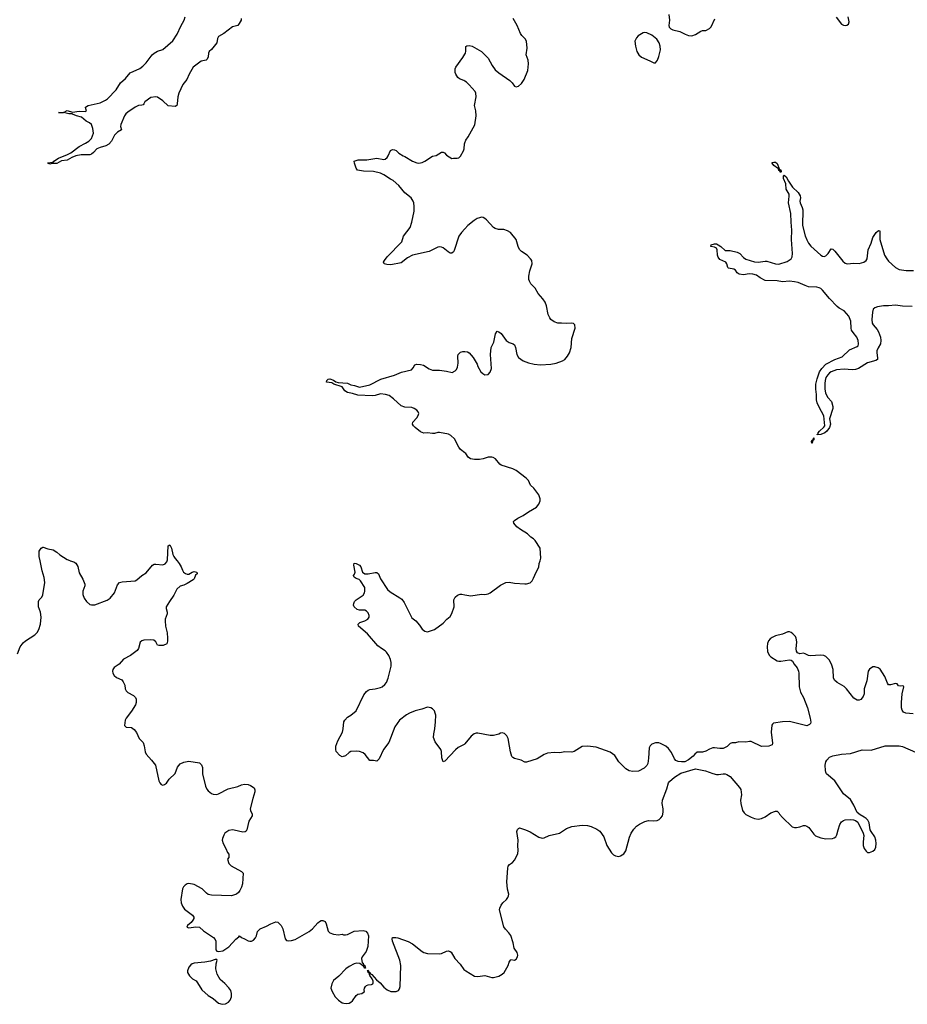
# Model space of a CAD drawing. Header units: inches. Extents: x 1174277 to 1307032, y 522670 to 678486.
# Tile 26 of 121: x 1214885 to 1225084, y 604904 to 616216. Entities that reach past the tile are written whole.
import ezdxf

# ---------------------------------------------------------------- set-up
doc = ezdxf.new("R2010")
doc.units = ezdxf.units.IN
doc.header["$MEASUREMENT"] = 0
for name, color, linetype in [('B2610', 7, 'Continuous'), ('B2611', 7, 'Continuous'), ('B2620', 7, 'Continuous'), ('B2621', 7, 'Continuous')]:
    doc.layers.add(name, color=color, linetype=linetype)

msp = doc.modelspace()

# ---------------------------------------------------------------- linework, layer by layer
at = {"layer": 'B2610', "color": 6, "elevation": 1000}
for points in [[(1214861, 608930), (1214890, 609010), (1214924, 609056), (1214950, 609080), (1215059, 609150), (1215084, 609176), (1215106, 609210), (1215125, 609270), (1215131, 609350), (1215123, 609410), (1215102, 609470), (1215103, 609530), (1215110, 609550), (1215138, 609582), (1215152, 609608), (1215174, 609750), (1215168, 609808), (1215145, 609885), (1215120, 610000)], [(1215466, 610000), (1215509, 609989), (1215531, 609971), (1215552, 609932), (1215570, 609862), (1215609, 609790), (1215633, 609730), (1215632, 609710), (1215610, 609650), (1215611, 609611), (1215624, 609570), (1215653, 609530), (1215690, 609499), (1215710, 609493), (1215750, 609493), (1215890, 609546), (1215924, 609570), (1215976, 609630), (1216010, 609722), (1216031, 609749), (1216061, 609759), (1216210, 609770), (1216230, 609780), (1216290, 609830), (1216338, 609862), (1216410, 609949), (1216430, 609959), (1216450, 609961), (1216530, 609952), (1216556, 609964), (1216574, 609986), (1216579, 610000)], [(1216693, 610000), (1216718, 609970), (1216740, 609930), (1216754, 609890), (1216769, 609869), (1216790, 609853), (1216810, 609845), (1216830, 609847), (1216865, 609870), (1216890, 609877), (1216922, 609870), (1216924, 609850), (1216907, 609833), (1216890, 609792), (1216878, 609782), (1216810, 609737), (1216770, 609718), (1216730, 609706), (1216690, 609673), (1216657, 609603), (1216605, 609530), (1216569, 609470), (1216567, 609450), (1216580, 609410), (1216580, 609390), (1216558, 609330), (1216556, 609310), (1216561, 609250), (1216581, 609170), (1216585, 609110), (1216585, 609075), (1216574, 609046), (1216535, 609025), (1216485, 609025), (1216469, 609030), (1216450, 609070), (1216427, 609087), (1216387, 609093), (1216313, 609087), (1216290, 609079), (1216270, 609064), (1216250, 608990), (1216233, 608970), (1216158, 608910), (1216079, 608870), (1216029, 608811), (1215970, 608773), (1215957, 608750), (1215953, 608730), (1215954, 608710), (1215970, 608680), (1215999, 608659), (1216059, 608630), (1216075, 608610), (1216093, 608570), (1216098, 608530), (1216107, 608507), (1216127, 608487), (1216193, 608453), (1216214, 608430), (1216222, 608410), (1216223, 608370), (1216216, 608344), (1216170, 608272), (1216107, 608193), (1216098, 608170), (1216089, 608109), (1216109, 608089), (1216170, 608083), (1216202, 608062), (1216228, 608028), (1216258, 607958), (1216304, 607910), (1216315, 607875), (1216325, 607805), (1216337, 607777), (1216400, 607710), (1216445, 607650), (1216485, 607470), (1216494, 607450), (1216510, 607431), (1216530, 607423), (1216550, 607431), (1216570, 607446), (1216603, 607490), (1216670, 607557), (1216698, 607630), (1216730, 607667), (1216770, 607687), (1216830, 607698), (1216950, 607677), (1216976, 607656), (1216986, 607626), (1216985, 607550), (1217020, 607410), (1217036, 607376), (1217050, 607356), (1217090, 607326), (1217110, 607318), (1217150, 607316), (1217170, 607323), (1217279, 607381), (1217390, 607406), (1217435, 607425), (1217470, 607433), (1217511, 607431), (1217539, 607419), (1217578, 607390), (1217587, 607367), (1217586, 607346), (1217563, 607270), (1217534, 607150), (1217537, 607130), (1217556, 607090), (1217558, 607070), (1217517, 607010), (1217495, 606910), (1217487, 606893), (1217475, 606885), (1217450, 606883), (1217350, 606906), (1217330, 606907), (1217290, 606899), (1217244, 606870), (1217230, 606849), (1217216, 606810), (1217213, 606790), (1217224, 606750), (1217255, 606695), (1217273, 606650), (1217290, 606630), (1217287, 606590), (1217273, 606570), (1217290, 606522), (1217314, 606494), (1217433, 606430), (1217452, 606410), (1217444, 606290), (1217433, 606250), (1217415, 606210), (1217401, 606190), (1217377, 606170), (1217318, 606150), (1217090, 606157), (1217050, 606166), (1217030, 606180), (1216983, 606230), (1216890, 606280), (1216830, 606291), (1216810, 606287), (1216786, 606274), (1216766, 606254), (1216756, 606230), (1216736, 606110), (1216739, 606070), (1216755, 606030), (1216779, 605999), (1216869, 605929), (1216885, 605905), (1216886, 605890), (1216875, 605870), (1216855, 605845), (1216812, 605810), (1216805, 605790), (1216830, 605783), (1216910, 605795), (1216950, 605789), (1216997, 605750), (1217113, 605673), (1217133, 605650), (1217139, 605630), (1217139, 605530), (1217150, 605515), (1217170, 605511), (1217220, 605520), (1217290, 605564), (1217370, 605651), (1217402, 605678), (1217410, 605691), (1217432, 605670), (1217470, 605657), (1217510, 605633), (1217530, 605628), (1217550, 605631), (1217570, 605642), (1217593, 605667), (1217606, 605690), (1217619, 605741), (1217647, 605770), (1217720, 605800), (1217770, 605830), (1217830, 605850), (1217850, 605846), (1217890, 605810), (1217910, 605770), (1217936, 605656), (1217950, 605638), (1217970, 605632), (1218010, 605636), (1218050, 605649), (1218210, 605741), (1218248, 605770), (1218310, 605840), (1218330, 605857), (1218350, 605867), (1218370, 605866), (1218394, 605854), (1218408, 605830), (1218430, 605745), (1218450, 605725), (1218490, 605709), (1218550, 605701), (1218589, 605711), (1218604, 605704), (1218630, 605702), (1218650, 605707), (1218730, 605746), (1218830, 605752), (1218863, 605743), (1218883, 605723), (1218894, 605690), (1218887, 605570), (1218867, 605510), (1218819, 605450), (1218812, 605430), (1218822, 605382), (1218830, 605375), (1218836, 605356), (1218850, 605350), (1218859, 605321), (1218850, 605321), (1218840, 605340), (1218792, 605372), (1218758, 605378), (1218730, 605371), (1218670, 605339), (1218632, 605310), (1218553, 605227), (1218490, 605178), (1218470, 605139), (1218462, 605090), (1218476, 605050), (1218510, 604990), (1218550, 604950), (1218590, 604922), (1218610, 604916), (1218645, 604915), (1218670, 604919), (1218690, 604928), (1218710, 604945), (1218750, 605005), (1218770, 605021), (1218818, 605030), (1218849, 605050), (1218844, 605070), (1218846, 605090), (1218857, 605110), (1218870, 605122), (1218890, 605128), (1218929, 605131), (1218942, 605138), (1218947, 605150), (1218945, 605170), (1218936, 605196), (1218910, 605235), (1218902, 605262), (1218888, 605270), (1218887, 605287), (1218882, 605290), (1218885, 605295), (1218893, 605290), (1218895, 605275), (1218910, 605273), (1218915, 605255), (1218930, 605247), (1218984, 605184), (1219028, 605150), (1219070, 605102), (1219109, 605069), (1219150, 605051), (1219210, 605051), (1219238, 605062), (1219250, 605082), (1219256, 605110), (1219265, 605350), (1219253, 605410), (1219169, 605631), (1219164, 605656), (1219170, 605671), (1219209, 605671), (1219230, 605666), (1219350, 605624), (1219398, 605598), (1219511, 605510), (1219530, 605499), (1219570, 605486), (1219710, 605484), (1219730, 605488), (1219790, 605515), (1219810, 605517), (1219830, 605511), (1219843, 605503), (1219884, 605430), (1219945, 605365), (1219990, 605305), (1220000, 605296)], [(1220000, 607898), (1219993, 607890), (1219925, 607855), (1219891, 607829), (1219770, 607697), (1219750, 607689), (1219734, 607734), (1219731, 607810), (1219725, 607830), (1219661, 607921), (1219641, 607970), (1219642, 608010), (1219656, 608070), (1219664, 608150), (1219665, 608225), (1219660, 608250), (1219650, 608276), (1219630, 608298), (1219610, 608311), (1219570, 608316), (1219506, 608294), (1219430, 608277), (1219365, 608250), (1219328, 608230), (1219250, 608170), (1219195, 608090), (1219125, 607910), (1219065, 607830), (1219017, 607723), (1218990, 607699), (1218950, 607706), (1218910, 607704), (1218854, 607774), (1218830, 607793), (1218790, 607810), (1218750, 607813), (1218690, 607808), (1218670, 607797), (1218630, 607757), (1218590, 607746), (1218562, 607762), (1218523, 607810), (1218516, 607830), (1218516, 607870), (1218539, 607930), (1218594, 608030), (1218603, 608070), (1218610, 608150), (1218622, 608170), (1218650, 608202), (1218690, 608225), (1218750, 608276), (1218840, 608460), (1218870, 608497), (1218890, 608513), (1218910, 608521), (1218970, 608528), (1219030, 608542), (1219050, 608550), (1219082, 608578), (1219098, 608602), (1219120, 608650), (1219155, 608790), (1219155, 608830), (1219145, 608865), (1219127, 608910), (1219101, 608950), (1219085, 608965), (1219043, 608990), (1219002, 609022), (1218880, 609160), (1218780, 609250), (1218773, 609270), (1218781, 609279), (1218793, 609290), (1218850, 609310), (1218885, 609330), (1218902, 609350), (1218902, 609370), (1218890, 609403), (1218870, 609422), (1218850, 609431), (1218790, 609433), (1218761, 609441), (1218730, 609470), (1218722, 609490), (1218724, 609510), (1218732, 609530), (1218753, 609550), (1218830, 609603), (1218846, 609630), (1218852, 609652), (1218851, 609691), (1218800, 609770), (1218785, 609785), (1218750, 609796), (1218727, 609810), (1218721, 609830), (1218734, 609846), (1218738, 609870), (1218723, 609950), (1218728, 609972), (1218750, 609970), (1218790, 609949), (1218804, 609930), (1218823, 609870), (1218850, 609851), (1218890, 609848), (1218970, 609866), (1218990, 609863), (1219009, 609850), (1219032, 609792), (1219110, 609669), (1219141, 609641), (1219255, 609575), (1219277, 609557), (1219302, 609522), (1219390, 609345), (1219438, 609310), (1219480, 609260), (1219510, 609213), (1219539, 609190), (1219570, 609182), (1219653, 609210), (1219750, 609282), (1219793, 609330), (1219830, 609361), (1219850, 609393), (1219877, 609470), (1219874, 609550), (1219890, 609582), (1219915, 609605), (1219946, 609614), (1219965, 609615), (1220000, 609609)]]:
    msp.add_lwpolyline(points, dxfattribs=at)
msp.add_lwpolyline([(1217130, 605419), (1217079, 605401), (1217013, 605387), (1216890, 605377), (1216865, 605370), (1216850, 605359), (1216827, 605330), (1216812, 605290), (1216812, 605270), (1216835, 605230), (1216870, 605198), (1216912, 605172), (1216930, 605150), (1216979, 605070), (1217050, 605005), (1217110, 604970), (1217170, 604916), (1217210, 604904), (1217250, 604909), (1217286, 604930), (1217304, 604950), (1217319, 604990), (1217320, 605030), (1217310, 605063), (1217290, 605095), (1217244, 605144), (1217190, 605190), (1217154, 605250), (1217138, 605310), (1217141, 605370), (1217153, 605410), (1217150, 605418)], close=True, dxfattribs=at)
at = {"layer": 'B2611', "color": 6, "elevation": 1000}
for points in [[(1217428, 616230), (1217428, 616210), (1217406, 616170), (1217390, 616147), (1217330, 616133), (1217230, 616055), (1217170, 616022), (1217159, 616001), (1217150, 615948), (1217090, 615873), (1217064, 615850), (1217056, 615830), (1217050, 615790), (1217039, 615761), (1217029, 615751), (1216970, 615739), (1216880, 615670), (1216834, 615590), (1216807, 615530), (1216759, 615470), (1216714, 615370), (1216704, 615330), (1216696, 615250), (1216690, 615228), (1216670, 615220), (1216590, 615226), (1216530, 615285), (1216470, 615326), (1216450, 615329), (1216390, 615321), (1216324, 615270), (1216313, 615247), (1216302, 615238), (1216288, 615232), (1216250, 615230), (1216210, 615212), (1216126, 615154), (1216105, 615135), (1216090, 615110), (1216049, 615010), (1216045, 614990), (1216056, 614950), (1216010, 614923), (1215973, 614890), (1215940, 614820), (1215910, 614784), (1215874, 614766), (1215810, 614749), (1215770, 614732), (1215732, 614688), (1215710, 614670), (1215690, 614663), (1215590, 614664), (1215530, 614651), (1215486, 614634), (1215430, 614601), (1215367, 614593), (1215310, 614563), (1215257, 614563), (1215230, 614557), (1215207, 614567), (1215204, 614570), (1215270, 614580), (1215276, 614590), (1215330, 614626), (1215434, 614666), (1215473, 614687), (1215570, 614760), (1215643, 614797), (1215679, 614821), (1215711, 614849), (1215732, 614910), (1215724, 614964), (1215709, 615010), (1215686, 615030), (1215649, 615049), (1215594, 615094), (1215536, 615110), (1215492, 615130), (1215490, 615135), (1215450, 615133), (1215390, 615150), (1215350, 615147), (1215330, 615150), (1215390, 615150), (1215430, 615171), (1215490, 615153), (1215570, 615166), (1215638, 615162), (1215653, 615170), (1215644, 615190), (1215642, 615210), (1215672, 615228), (1215810, 615262), (1215870, 615290), (1215893, 615307), (1215993, 615410), (1216042, 615490), (1216100, 615540), (1216154, 615606), (1216264, 615656), (1216299, 615681), (1216340, 615720), (1216408, 615810), (1216429, 615830), (1216470, 615853), (1216530, 615874), (1216646, 615974), (1216695, 616050), (1216737, 616143), (1216774, 616210), (1216786, 616250)], [(1220000, 615510), (1219990, 615517), (1219938, 615538), (1219919, 615550), (1219896, 615590), (1219890, 615610), (1219889, 615650), (1219897, 615670), (1219978, 615782), (1220000, 615820)], [(1220000, 613813), (1219960, 613770), (1219930, 613729), (1219877, 613563), (1219870, 613549), (1219850, 613533), (1219830, 613535), (1219810, 613547), (1219750, 613595), (1219730, 613604), (1219710, 613606), (1219690, 613602), (1219590, 613553), (1219399, 613510), (1219342, 613478), (1219270, 613422), (1219150, 613400), (1219102, 613402), (1219073, 613410), (1219067, 613430), (1219076, 613450), (1219108, 613490), (1219275, 613665), (1219296, 613730), (1219373, 613827), (1219392, 613890), (1219416, 614016), (1219419, 614070), (1219415, 614110), (1219408, 614130), (1219382, 614170), (1219310, 614227), (1219241, 614310), (1219175, 614370), (1219145, 614385), (1219070, 614435), (1219030, 614454), (1218950, 614470), (1218834, 614474), (1218768, 614488), (1218751, 614511), (1218732, 614568), (1218729, 614590), (1218775, 614605), (1218873, 614607), (1218990, 614624), (1219070, 614610), (1219085, 614615), (1219108, 614632), (1219120, 614650), (1219147, 614713), (1219170, 614723), (1219190, 614720), (1219210, 614711), (1219242, 614682), (1219290, 614651), (1219310, 614644), (1219397, 614590), (1219450, 614570), (1219470, 614569), (1219510, 614575), (1219541, 614590), (1219630, 614647), (1219670, 614657), (1219730, 614692), (1219750, 614693), (1219765, 614685), (1219790, 614659), (1219850, 614622), (1219870, 614626), (1219910, 614624), (1219930, 614630), (1219950, 614648), (1219986, 614710), (1219992, 614732), (1219996, 614790), (1220000, 614801)], [(1220000, 611239), (1219950, 611278), (1219930, 611304), (1219880, 611400), (1219839, 611439), (1219814, 611454), (1219710, 611474), (1219690, 611475), (1219650, 611462), (1219630, 611460), (1219570, 611470), (1219527, 611467), (1219490, 611480), (1219429, 611530), (1219409, 611550), (1219399, 611570), (1219404, 611590), (1219450, 611643), (1219465, 611670), (1219470, 611690), (1219463, 611710), (1219448, 611730), (1219419, 611750), (1219390, 611760), (1219310, 611766), (1219270, 611780), (1219180, 611860), (1219130, 611897), (1219090, 611910), (1219030, 611918), (1218970, 611899), (1218934, 611894), (1218770, 611902), (1218710, 611923), (1218650, 611931), (1218621, 611950), (1218590, 611997), (1218496, 612030), (1218470, 612045), (1218412, 612052), (1218413, 612070), (1218430, 612084), (1218450, 612090), (1218490, 612076), (1218516, 612056), (1218546, 612046), (1218650, 612038), (1218690, 612022), (1218734, 612014), (1218790, 611995), (1218910, 612021), (1219035, 612085), (1219193, 612130), (1219272, 612168), (1219386, 612194), (1219405, 612215), (1219427, 612250), (1219450, 612259), (1219490, 612256), (1219525, 612245), (1219590, 612204), (1219630, 612189), (1219710, 612188), (1219790, 612179), (1219856, 612164), (1219890, 612181), (1219904, 612196), (1219916, 612224), (1219922, 612270), (1219920, 612350), (1219925, 612370), (1219950, 612396), (1219976, 612404), (1220000, 612402)], [(1215120, 610000), (1215109, 610050), (1215110, 610110), (1215130, 610145), (1215150, 610157), (1215156, 610156), (1215210, 610135), (1215270, 610124), (1215310, 610099), (1215347, 610067), (1215430, 610015), (1215461, 610001), (1215466, 610000)], [(1216579, 610000), (1216582, 610010), (1216590, 610171), (1216610, 610182), (1216630, 610143), (1216646, 610070), (1216656, 610050), (1216670, 610026), (1216693, 610000)]]:
    msp.add_lwpolyline(points, dxfattribs=at)
at = {"layer": 'B2620', "color": 6, "elevation": 1000}
for points in [[(1220000, 609609), (1220070, 609597), (1220190, 609614), (1220230, 609612), (1220270, 609618), (1220292, 609630), (1220410, 609719), (1220471, 609751), (1220510, 609754), (1220570, 609742), (1220690, 609733), (1220710, 609733), (1220750, 609747), (1220772, 609768), (1220790, 609799), (1220820, 609870), (1220850, 609927), (1220855, 609970), (1220865, 610000)], [(1225150, 608240), (1225068, 608248), (1225041, 608261), (1225024, 608284), (1225016, 608310), (1225017, 608370), (1225027, 608470), (1225044, 608550), (1225039, 608559), (1225030, 608564), (1225010, 608559), (1224984, 608564), (1224967, 608587), (1224950, 608588), (1224890, 608573), (1224870, 608574), (1224855, 608595), (1224827, 608670), (1224773, 608753), (1224750, 608770), (1224710, 608781), (1224690, 608781), (1224650, 608755), (1224636, 608730), (1224619, 608621), (1224590, 608530), (1224588, 608470), (1224578, 608442), (1224550, 608405), (1224530, 608397), (1224510, 608398), (1224470, 608421), (1224387, 608527), (1224357, 608557), (1224280, 608600), (1224247, 608627), (1224235, 608655), (1224231, 608750), (1224219, 608799), (1224190, 608856), (1224150, 608898), (1224124, 608910), (1224090, 608916), (1223970, 608906), (1223950, 608910), (1223910, 608932), (1223890, 608938), (1223850, 608929), (1223822, 608942), (1223810, 608962), (1223806, 608986), (1223815, 609070), (1223808, 609110), (1223798, 609130), (1223770, 609162), (1223750, 609177), (1223730, 609184), (1223710, 609182), (1223650, 609158), (1223570, 609136), (1223530, 609117), (1223510, 609102), (1223490, 609078), (1223479, 609050), (1223473, 609010), (1223479, 608959), (1223497, 608917), (1223517, 608897), (1223590, 608851), (1223610, 608845), (1223630, 608845), (1223730, 608863), (1223750, 608859), (1223766, 608846), (1223785, 608810), (1223819, 608770), (1223835, 608730), (1223837, 608710), (1223840, 608550), (1223858, 608490), (1223892, 608430), (1223938, 608310), (1223970, 608190), (1223976, 608144), (1223973, 608130), (1223962, 608118), (1223930, 608104), (1223730, 608152), (1223649, 608151), (1223547, 608133), (1223536, 608124), (1223527, 608110), (1223519, 608030), (1223537, 607903), (1223530, 607886), (1223492, 607868), (1223410, 607864), (1223290, 607925), (1223270, 607924), (1223230, 607914), (1223150, 607921), (1223110, 607907), (1223070, 607909), (1223050, 607899), (1223016, 607864), (1222970, 607841), (1222930, 607841), (1222870, 607852), (1222850, 607849), (1222810, 607835), (1222768, 607812), (1222730, 607799), (1222670, 607799), (1222643, 607777), (1222624, 607756), (1222569, 607711), (1222529, 607691), (1222490, 607688), (1222450, 607694), (1222426, 607706), (1222410, 607726), (1222376, 607796), (1222341, 607841), (1222310, 607868), (1222250, 607901), (1222230, 607907), (1222190, 607909), (1222148, 607892), (1222128, 607872), (1222117, 607850), (1222112, 607730), (1222102, 607670), (1222092, 607648), (1222062, 607618), (1221997, 607583), (1221930, 607578), (1221890, 607588), (1221850, 607610), (1221769, 607689), (1221722, 607762), (1221670, 607802), (1221510, 607858), (1221410, 607870), (1221350, 607866), (1221257, 607810), (1221230, 607800), (1221150, 607805), (1221090, 607795), (1221030, 607798), (1220950, 607791), (1220910, 607773), (1220830, 607724), (1220710, 607686), (1220690, 607687), (1220649, 607710), (1220570, 607729), (1220550, 607740), (1220541, 607750), (1220524, 607804), (1220515, 607870), (1220497, 607957), (1220481, 607990), (1220455, 608015), (1220430, 608021), (1220410, 608019), (1220390, 608009), (1220330, 607993), (1220290, 607992), (1220150, 608019), (1220130, 608019), (1220109, 608011), (1220074, 607986), (1220000, 607898)], [(1220000, 605296), (1220010, 605288), (1220110, 605229), (1220150, 605224), (1220230, 605236), (1220310, 605212), (1220330, 605212), (1220390, 605229), (1220430, 605250), (1220452, 605268), (1220499, 605350), (1220511, 605389), (1220523, 605410), (1220530, 605417), (1220570, 605413), (1220590, 605424), (1220607, 605450), (1220609, 605470), (1220601, 605501), (1220565, 605550), (1220556, 605610), (1220530, 605694), (1220507, 605727), (1220466, 605766), (1220450, 605793), (1220398, 605990), (1220401, 606010), (1220416, 606044), (1220435, 606070), (1220477, 606110), (1220493, 606130), (1220501, 606150), (1220505, 606170), (1220490, 606226), (1220484, 606310), (1220494, 606470), (1220498, 606490), (1220512, 606510), (1220546, 606534), (1220576, 606564), (1220610, 606636), (1220614, 606670), (1220610, 606730), (1220611, 606790), (1220598, 606890), (1220606, 606914), (1220615, 606925), (1220630, 606930), (1220697, 606910), (1220750, 606886), (1220850, 606824), (1220890, 606812), (1220910, 606816), (1220970, 606844), (1221089, 606870), (1221170, 606924), (1221230, 606947), (1221350, 606964), (1221410, 606959), (1221450, 606946), (1221516, 606916), (1221550, 606893), (1221599, 606830), (1221633, 606730), (1221685, 606645), (1221710, 606620), (1221730, 606609), (1221770, 606603), (1221790, 606608), (1221826, 606634), (1221850, 606666), (1221894, 606826), (1221912, 606870), (1221942, 606918), (1221971, 606949), (1222006, 606974), (1222070, 607004), (1222110, 607016), (1222170, 607013), (1222210, 607016), (1222233, 607027), (1222254, 607046), (1222270, 607071), (1222280, 607110), (1222280, 607150), (1222269, 607210), (1222272, 607250), (1222321, 607379), (1222341, 607450), (1222350, 607465), (1222410, 607515), (1222482, 607558), (1222650, 607610), (1222765, 607585), (1222850, 607555), (1222890, 607546), (1222916, 607544), (1222970, 607553), (1222990, 607551), (1223010, 607545), (1223050, 607521), (1223156, 607396), (1223170, 607370), (1223181, 607310), (1223169, 607250), (1223170, 607210), (1223190, 607130), (1223210, 607103), (1223230, 607086), (1223290, 607053), (1223330, 607040), (1223370, 607032), (1223410, 607037), (1223450, 607058), (1223516, 607104), (1223570, 607122), (1223590, 607122), (1223610, 607105), (1223616, 607090), (1223649, 607050), (1223762, 606942), (1223790, 606934), (1223810, 606935), (1223850, 606942), (1223890, 606957), (1223910, 606958), (1223930, 606950), (1223954, 606934), (1224010, 606859), (1224030, 606841), (1224090, 606815), (1224150, 606807), (1224224, 606810), (1224244, 606816), (1224264, 606830), (1224276, 606850), (1224289, 606910), (1224310, 606970), (1224330, 607000), (1224350, 607016), (1224370, 607023), (1224426, 607026), (1224465, 607025), (1224490, 607017), (1224517, 606997), (1224578, 606870), (1224584, 606844), (1224577, 606770), (1224578, 606730), (1224590, 606693), (1224610, 606664), (1224628, 606650), (1224650, 606647), (1224690, 606662), (1224710, 606682), (1224722, 606710), (1224727, 606750), (1224723, 606790), (1224710, 606829), (1224668, 606888), (1224658, 606910), (1224647, 606990), (1224630, 607019), (1224610, 607039), (1224590, 607055), (1224541, 607081), (1224510, 607109), (1224471, 607191), (1224430, 607256), (1224350, 607321), (1224251, 607471), (1224157, 607550), (1224147, 607570), (1224144, 607590), (1224141, 607650), (1224149, 607690), (1224159, 607710), (1224190, 607743), (1224230, 607759), (1224330, 607778), (1224430, 607784), (1224566, 607826), (1224670, 607822), (1224830, 607874), (1224850, 607875), (1224990, 607872), (1225030, 607865), (1225180, 607800)]]:
    msp.add_lwpolyline(points, dxfattribs=at)
at = {"layer": 'B2621', "color": 6}
for points, elevation in [([(1222346, 616274), (1222350, 616210), (1222344, 616150), (1222349, 616130), (1222367, 616110), (1222390, 616099), (1222470, 616080), (1222530, 616049), (1222570, 616034), (1222610, 616030), (1222650, 616044), (1222710, 616084), (1222730, 616090), (1222770, 616093), (1222810, 616113), (1222830, 616134), (1222873, 616227)], 1000), ([(1224266, 616246), (1224330, 616164), (1224350, 616151), (1224370, 616147), (1224390, 616151), (1224410, 616166), (1224418, 616190), (1224403, 616250)], 1000), ([(1220000, 615820), (1220006, 615830), (1220013, 615853), (1220012, 615908), (1220024, 615916), (1220050, 615918), (1220083, 615910), (1220191, 615851), (1220270, 615774), (1220314, 615690), (1220350, 615638), (1220390, 615604), (1220517, 615517), (1220543, 615490), (1220570, 615451), (1220590, 615446), (1220618, 615450), (1220650, 615481), (1220680, 615530), (1220725, 615630), (1220733, 615710), (1220726, 615750), (1220706, 615810), (1220715, 615890), (1220710, 615970), (1220695, 615995), (1220654, 616034), (1220638, 616058), (1220600, 616150), (1220554, 616230)], 1000), ([(1220000, 614801), (1220010, 614830), (1220040, 614870), (1220113, 615007), (1220131, 615111), (1220128, 615168), (1220110, 615230), (1220130, 615330), (1220126, 615370), (1220117, 615390), (1220050, 615468), (1220018, 615498), (1220000, 615510)], 1000), ([(1225142, 612922), (1225030, 612926), (1224950, 612937), (1224870, 612930), (1224810, 612930), (1224742, 612918), (1224713, 612907), (1224691, 612889), (1224683, 612857), (1224677, 612770), (1224682, 612730), (1224692, 612710), (1224737, 612657), (1224754, 612630), (1224775, 612570), (1224781, 612530), (1224776, 612490), (1224750, 612444), (1224736, 612410), (1224733, 612390), (1224742, 612330), (1224740, 612310), (1224721, 612299), (1224628, 612272), (1224525, 612210), (1224490, 612195), (1224452, 612192), (1224359, 612199), (1224270, 612192), (1224210, 612170), (1224190, 612157), (1224170, 612137), (1224150, 612104), (1224139, 612070), (1224136, 612036), (1224138, 611970), (1224144, 611930), (1224152, 611910), (1224170, 611877), (1224212, 611830), (1224228, 611772), (1224230, 611748), (1224192, 611630), (1224203, 611570), (1224190, 611531), (1224158, 611490), (1224136, 611470), (1224090, 611451), (1224050, 611446), (1224048, 611450), (1224059, 611461), (1224061, 611470), (1224074, 611490), (1224125, 611535), (1224135, 611550), (1224125, 611665), (1224070, 611763), (1224050, 611815), (1224042, 611850), (1224042, 611910), (1224032, 611970), (1224034, 612030), (1224047, 612090), (1224074, 612170), (1224101, 612210), (1224150, 612257), (1224250, 612311), (1224336, 612344), (1224419, 612421), (1224510, 612461), (1224518, 612470), (1224525, 612490), (1224520, 612530), (1224506, 612570), (1224461, 612621), (1224445, 612650), (1224440, 612670), (1224434, 612754), (1224412, 612810), (1224357, 612870), (1224302, 612902), (1224280, 612920), (1224190, 613014), (1224110, 613110), (1224090, 613127), (1224070, 613136), (1224043, 613143), (1223950, 613148), (1223910, 613160), (1223830, 613195), (1223790, 613205), (1223730, 613210), (1223650, 613205), (1223590, 613214), (1223450, 613221), (1223393, 613250), (1223350, 613279), (1223310, 613293), (1223266, 613294), (1223204, 613284), (1223151, 613291), (1223130, 613307), (1223110, 613337), (1223091, 613351), (1223030, 613360), (1223021, 613370), (1223010, 613410), (1222998, 613430), (1222930, 613461), (1222910, 613486), (1222902, 613510), (1222899, 613570), (1222891, 613591), (1222870, 613602), (1222827, 613610), (1222832, 613630), (1222870, 613641), (1222890, 613639), (1222912, 613630), (1222942, 613610), (1222990, 613565), (1223050, 613564), (1223130, 613544), (1223159, 613530), (1223204, 613484), (1223230, 613465), (1223330, 613433), (1223370, 613431), (1223450, 613443), (1223470, 613442), (1223569, 613409), (1223610, 613407), (1223702, 613438), (1223728, 613452), (1223750, 613470), (1223760, 613490), (1223764, 613530), (1223754, 613690), (1223758, 613798), (1223749, 613890), (1223746, 613990), (1223718, 614110), (1223727, 614190), (1223725, 614210), (1223691, 614270), (1223687, 614330), (1223662, 614390), (1223660, 614420), (1223669, 614431), (1223694, 614410), (1223720, 614360), (1223767, 614290), (1223831, 614231), (1223853, 614193), (1223856, 614170), (1223850, 614130), (1223854, 614110), (1223878, 614058), (1223882, 614030), (1223879, 613850), (1223911, 613731), (1223928, 613688), (1223949, 613649), (1223974, 613614), (1224090, 613509), (1224110, 613499), (1224130, 613496), (1224150, 613504), (1224175, 613530), (1224210, 613582), (1224230, 613578), (1224250, 613558), (1224342, 613442), (1224370, 613418), (1224392, 613412), (1224470, 613418), (1224530, 613416), (1224586, 613430), (1224612, 613448), (1224623, 613470), (1224633, 613570), (1224670, 613649), (1224688, 613712), (1224728, 613772), (1224754, 613794), (1224770, 613790), (1224768, 613690), (1224822, 613510), (1224848, 613468), (1224870, 613443), (1224950, 613368), (1224990, 613345), (1225070, 613335), (1225155, 613335)], 900), ([(1220000, 612402), (1220030, 612399), (1220051, 612390), (1220095, 612335), (1220140, 612260), (1220151, 612231), (1220185, 612170), (1220205, 612150), (1220230, 612136), (1220270, 612141), (1220292, 612168), (1220305, 612210), (1220295, 612370), (1220304, 612450), (1220333, 612510), (1220353, 612607), (1220370, 612639), (1220390, 612631), (1220416, 612610), (1220476, 612530), (1220510, 612508), (1220556, 612490), (1220570, 612479), (1220584, 612450), (1220597, 612370), (1220615, 612335), (1220670, 612296), (1220732, 612272), (1220797, 612257), (1220870, 612252), (1220990, 612259), (1221050, 612269), (1221124, 612296), (1221148, 612312), (1221181, 612350), (1221202, 612390), (1221220, 612450), (1221230, 612552), (1221269, 612670), (1221264, 612710), (1221250, 612724), (1221229, 612729), (1221170, 612725), (1221111, 612731), (1221070, 612730), (1221025, 612745), (1220989, 612770), (1220975, 612790), (1220958, 612830), (1220937, 612930), (1220922, 612970), (1220895, 613010), (1220841, 613070), (1220809, 613130), (1220760, 613180), (1220743, 613210), (1220737, 613230), (1220736, 613270), (1220747, 613330), (1220774, 613410), (1220770, 613450), (1220756, 613470), (1220716, 613510), (1220653, 613553), (1220630, 613575), (1220611, 613610), (1220590, 613690), (1220523, 613770), (1220492, 613790), (1220450, 613804), (1220386, 613806), (1220350, 613815), (1220329, 613829), (1220250, 613915), (1220230, 613933), (1220210, 613942), (1220190, 613945), (1220170, 613941), (1220140, 613930), (1220107, 613910), (1220035, 613850), (1220000, 613813)], 1000), ([(1220865, 610000), (1220875, 610030), (1220864, 610144), (1220810, 610233), (1220790, 610252), (1220759, 610270), (1220719, 610310), (1220639, 610359), (1220599, 610390), (1220564, 610430), (1220559, 610450), (1220570, 610463), (1220610, 610490), (1220670, 610519), (1220730, 610560), (1220825, 610615), (1220849, 610650), (1220867, 610690), (1220867, 610710), (1220850, 610756), (1220792, 610832), (1220754, 610870), (1220730, 610923), (1220704, 610950), (1220590, 611038), (1220550, 611057), (1220418, 611098), (1220403, 611110), (1220354, 611170), (1220326, 611186), (1220310, 611191), (1220270, 611191), (1220210, 611170), (1220170, 611164), (1220110, 611163), (1220065, 611170), (1220038, 611190), (1220012, 611230), (1220000, 611239)], 1000)]:
    msp.add_lwpolyline(points, dxfattribs=dict(at, elevation=elevation))
for points, elevation in [([(1222070, 616068), (1222050, 616064), (1221990, 616030), (1221972, 616008), (1221955, 615970), (1221960, 615910), (1221978, 615850), (1222001, 615810), (1222030, 615784), (1222124, 615744), (1222170, 615719), (1222190, 615721), (1222212, 615750), (1222228, 615792), (1222247, 615870), (1222245, 615910), (1222234, 615950), (1222207, 615990), (1222150, 616038), (1222090, 616066)], 1000), ([(1223630, 614460), (1223619, 614479), (1223610, 614482), (1223603, 614497), (1223605, 614505), (1223591, 614509), (1223550, 614542), (1223530, 614568), (1223530, 614574), (1223550, 614580), (1223570, 614577), (1223590, 614564), (1223616, 614496), (1223630, 614490), (1223636, 614470)], 900), ([(1223990, 611350), (1223986, 611350), (1223982, 611370), (1223990, 611390), (1224007, 611393), (1224007, 611407), (1224012, 611412), (1224012, 611390), (1224000, 611380)], 900)]:
    msp.add_lwpolyline(points, close=True, dxfattribs=dict(at, elevation=elevation))

doc.saveas('drawing.dxf')
